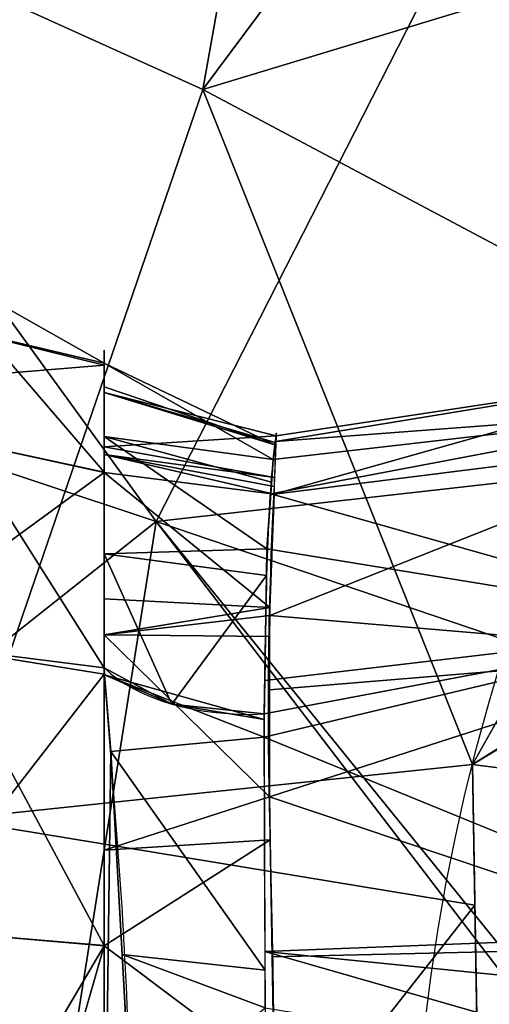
# Model space of a CAD drawing. Header units: millimetres. Extents: x -72 to 72, y -168 to 68.
# Tile 40 of 205: x -39.39 to -31.66, y 4.12 to 20.33. Entities that reach past the tile are written whole.
import ezdxf

# ---------------------------------------------------------------- set-up
doc = ezdxf.new("R2010")
doc.units = ezdxf.units.MM
doc.layers.add('100', color=7, linetype='Continuous', true_color=0xffffff)

msp = doc.modelspace()

# ---------------------------------------------------------------- linework, layer by layer
at = {"layer": '100', "color": 163, "linetype": 'Continuous', "extrusion": (0, 0, -1)}
for centre, radius, start, end in [((0, 0, -94), 68, 283.06797, 256.93203), ((0, 0, -81), 65, 283.06797, 256.93203), ((0, 0, -97), 51.024, 286.7388, 253.2612), ((0, 0, -80.215), 50.45, 286.0923, 253.9077), ((0, 0, -100), 32.941, 283.1966, 256.8034)]:
    msp.add_arc(centre, radius, start, end, dxfattribs=at)
at = {"layer": '100', "color": 163, "linetype": 'Continuous'}
for centre, radius, start, end in [((0, 0, 84), 68, 283.06797, 256.93203), ((0, 0, 81), 53.418, 285.9698, 254.0302), ((0, 0, 97.321), 49.087, 286.8231, 253.1769)]:
    msp.add_arc(centre, radius, start, end, dxfattribs=at)
at = {"layer": '100', "color": 163, "linetype": 'Continuous', "extrusion": (1, 0, 0)}
for start, end in [(130.5167, 49.554), (49.554, 130.5167)]:
    msp.add_arc((0, 0, -38), 14.892, start, end, dxfattribs=at)
at = {"layer": '100', "color": 163, "linetype": 'Continuous', "extrusion": (0.051639, -0.814972, 0.577195)}
msp.add_arc((-34.659, 17.605, -3.294), 3, 207.7726, 268.6443, dxfattribs=at)
at = {"layer": '100', "color": 163, "linetype": 'Continuous'}
for points, knots in [([(-35.362, -8.914, 10.015), (-35.344, -11.211, 8.386), (-35.283, -12.695, 5.799), (-35.161, -13.492, 1.707), (-35.163, -13.544, 0.292), (-35.176, -13.502, -2.482), (-35.172, -13.308, -3.853), (-35.227, -12.078, -7.905), (-35.326, -10.421, -10.338), (-35.277, -6.952, -12.753), (-35.229, -5.644, -13.314), (-35.195, -2.928, -14.089), (-35.189, -1.51, -14.296), (-35.188, 1.294, -14.316), (-35.193, 2.711, -14.128), (-35.223, 5.413, -13.398), (-35.267, 6.724, -12.87), (-35.327, 10.261, -10.52), (-35.228, 11.973, -8.092), (-35.171, 13.263, -4.063), (-35.174, 13.486, -2.659), (-35.163, 13.551, 0.167), (-35.156, 13.504, 1.575), (-35.281, 12.727, 5.754), (-35.345, 11.243, 8.371), (-35.363, 8.902, 10.026)], [0, 0, 0, 0, 0.125, 0.125, 0.1875, 0.1875, 0.25, 0.25, 0.375, 0.375, 0.4375, 0.4375, 0.5, 0.5, 0.5625, 0.5625, 0.625, 0.625, 0.75, 0.75, 0.8125, 0.8125, 0.875, 0.875, 1, 1, 1, 1]), ([(-38, -9.675, 11.321), (-37.904, -8.287, 12.29), (-37.751, -6.681, 12.936), (-37.577, -3.413, 13.846), (-37.528, -1.7, 14.074), (-37.528, 1.692, 14.075), (-37.578, 3.41, 13.847), (-37.751, 6.663, 12.944), (-37.904, 8.274, 12.297), (-38, 9.661, 11.333)], [0, 0, 0, 0, 0.25, 0.25, 0.5, 0.5, 0.75, 0.75, 1, 1, 1, 1]), ([(-35.363, 8.902, 10.026), (-35.374, 7.617, 10.934), (-35.362, 6.146, 11.53), (-35.343, 3.121, 12.39), (-35.335, 1.558, 12.603), (-35.334, -1.582, 12.6), (-35.343, -3.148, 12.383), (-35.361, -6.147, 11.527), (-35.372, -7.634, 10.924), (-35.362, -8.914, 10.015)], [0, 0, 0, 0, 0.25, 0.25, 0.5, 0.5, 0.75, 0.75, 1, 1, 1, 1])]:
    msp.add_open_spline(points, degree=3, knots=knots, dxfattribs=at)
for points in [[(-47.216, 33.832, 81), (-46.5, 35.561, 81), (-38.982, 36.522, 81), (-50.291, 18.008, 81)], [(-33.649, 34.467, 97.321), (-43.643, 22.468, 97.321), (-36.375, 19.185, 99.326)], [(-36.375, 19.185, 99.326), (-28.785, 29.371, 99.326), (-33.649, 34.467, 97.321)], [(-23.492, 23.092, 100), (-28.785, 29.371, 99.326), (-36.375, 19.185, 99.326)], [(-36.375, 19.185, 99.326), (-28.147, 14.811, 100), (-23.492, 23.092, 100)], [(-15.572, 18.32, 100), (-15.584, 18.424, 100), (-23.492, 23.092, 100), (-31.938, 8.07, 100)], [(-37.143, 12.068, 74.637), (-46.902, 15.314, 80.215), (-44.968, 22.871, 80.215)], [(-31.596, 22.956, 74.637), (-37.143, 12.068, 74.637), (-44.968, 22.871, 80.215)], [(-37.143, 12.068, 74.637), (-31.596, 22.956, 74.637), (-23.556, 13.6, 70.558)], [(-40.495, 7.169, 99.326), (-36.375, 19.185, 99.326), (-43.643, 22.468, 97.321)], [(-36.375, 19.185, 99.326), (-40.495, 7.169, 99.326), (-31.938, 8.07, 100)], [(-31.938, 8.07, 100), (-28.147, 14.811, 100), (-36.375, 19.185, 99.326)], [(-31.938, 8.07, 100), (-15.524, 18.177, 100), (-15.572, 18.32, 100)], [(-31.938, 8.07, 100), (-15.425, 18.047, 100), (-15.524, 18.177, 100)], [(-15.289, 17.958, 100), (-15.425, 18.047, 100), (-31.938, 8.07, 100), (-19.454, 6.465, 100)], [(-38, 12.882, -7.444), (-41, 13.529, -7.811), (-41, 16.372, -2.887)], [(-41, 16.372, -2.887), (-38, 14.68, 2.507), (-38, 12.882, -7.444)], [(-41, 16.372, -2.887), (-41, 15.385, 2.713), (-38, 14.68, 2.507)], [(-50.427, 1.534, 80.215), (-46.902, 15.314, 80.215), (-37.143, 12.068, 74.637)], [(-38, 14.643, 2.573), (-41, 15.385, 2.713), (-41, 14.397, 8.312)], [(-41, 15.385, 2.713), (-38, 14.643, 2.573), (-38, 14.68, 2.507)], [(-41, 14.397, 8.312), (-38, 9.661, 11.333), (-38, 14.643, 2.573)], [(-35.188, 13.334, 0.142), (-38, 14.288, 0.337), (-38, 14.68, 2.507)], [(-38, 14.68, 2.507), (-35.219, 13.094, 3.671), (-35.188, 13.334, 0.142)], [(-38, 14.68, 2.507), (-38, 13.471, 4.634), (-35.219, 13.094, 3.671)], [(-27.874, 14.584, -2.92), (-27.936, 13.431, -9.674), (-35.203, 12.519, -6.282)], [(-35.203, 12.519, -6.282), (-35.169, 13.482, -2.039), (-27.874, 14.584, -2.92)], [(-27.753, 13.946, 3.873), (-27.874, 14.584, -2.92), (-35.181, 13.388, -0.661)], [(-35.169, 13.482, -2.039), (-35.181, 13.388, -0.661), (-27.874, 14.584, -2.92)], [(-41, 14.397, 8.312), (-41, 10.042, 11.967), (-38, 9.661, 11.333)], [(-38, 14.193, -0.19), (-38, 14.288, 0.337), (-35.188, 13.334, 0.142)], [(-35.188, 13.334, 0.142), (-35.183, 13.371, -0.403), (-38, 14.193, -0.19)], [(-38, 13.302, -5.121), (-38, 14.193, -0.19), (-35.169, 13.482, -2.039)], [(-38, 14.193, -0.19), (-35.183, 13.371, -0.403), (-35.169, 13.482, -2.039)], [(-27.609, 10.362, 8.741), (-27.753, 13.946, 3.873), (-35.258, 12.526, 5.011)], [(-35.219, 13.094, 3.671), (-35.258, 12.526, 5.011), (-27.753, 13.946, 3.873)], [(-35.181, 13.388, -0.661), (-35.219, 13.094, 3.671), (-27.753, 13.946, 3.873)], [(-41, 13.529, -7.811), (-38, 12.882, -7.444), (-38, 12.875, -7.485)], [(-41, 10.686, -12.735), (-41, 13.529, -7.811), (-38, 12.875, -7.485)], [(-35.169, 13.482, -2.039), (-35.194, 12.796, -5.062), (-38, 13.302, -5.121)], [(-38, 13.471, 4.634), (-38, 11.536, 8.037), (-35.319, 11.622, 7.144)], [(-38, 13.471, 4.634), (-35.245, 12.719, 4.556), (-35.219, 13.094, 3.671)], [(-35.319, 11.622, 7.144), (-35.245, 12.719, 4.556), (-38, 13.471, 4.634)], [(-23.556, 13.6, 70.558), (-26.52, 8.466, 70.931), (-37.143, 12.068, 74.637)], [(-38, 13.176, -5.816), (-38, 13.302, -5.121), (-35.194, 12.796, -5.062)], [(-35.274, 10.521, -9.699), (-27.936, 13.431, -9.674), (-27.95, 9.901, -14.774)], [(-35.274, 10.521, -9.699), (-35.203, 12.519, -6.282), (-27.936, 13.431, -9.674)], [(-38, 13.176, -5.816), (-35.199, 12.647, -5.72), (-35.203, 12.519, -6.282)], [(-38, 12.875, -7.485), (-38, 13.176, -5.816), (-35.203, 12.519, -6.282)], [(-35.194, 12.796, -5.062), (-35.199, 12.647, -5.72), (-38, 13.176, -5.816)], [(-41, 10.686, -12.735), (-38, 12.875, -7.485), (-38, 5.092, -13.992)], [(-35.27, 10.655, -9.469), (-38, 10.8, -9.219), (-38, 12.875, -7.485)], [(-38, 12.875, -7.485), (-35.203, 12.519, -6.282), (-35.27, 10.655, -9.469)], [(-35.258, 12.526, 5.011), (-35.319, 11.622, 7.144), (-27.609, 10.362, 8.741)], [(-37.143, 12.068, 74.637), (-39.054, 0, 74.637), (-50.427, 1.534, 80.215)], [(-39.054, 0, 74.637), (-37.143, 12.068, 74.637), (-29.897, 2.594, 71.379)], [(-37.143, 12.068, 74.637), (-26.52, 8.466, 70.931), (-29.725, 2.914, 71.335)], [(-29.725, 2.914, 71.335), (-29.897, 2.594, 71.379), (-37.143, 12.068, 74.637)], [(-38, 11.536, 8.037), (-35.326, 11.184, 7.607), (-35.319, 11.622, 7.144)], [(-35.326, 11.184, 7.607), (-38, 11.536, 8.037), (-36.886, 9.065, 10.393)], [(-38, 11.536, 8.037), (-38, 9.661, 11.333), (-36.886, 9.065, 10.393)], [(-35.319, 11.622, 7.144), (-35.354, 9.451, 9.444), (-27.609, 10.362, 8.741)], [(-36.886, 9.065, 10.393), (-35.363, 8.902, 10.026), (-35.326, 11.184, 7.607)], [(-38, 10.204, -9.718), (-38, 10.8, -9.219), (-35.27, 10.655, -9.469)], [(-38, 5.092, -13.992), (-41, 5.343, -14.68), (-41, 10.686, -12.735)], [(-35.27, 10.655, -9.469), (-35.274, 10.521, -9.699), (-38, 10.204, -9.718)], [(-35.274, 10.521, -9.699), (-35.275, 10.175, -10.003), (-38, 10.204, -9.718)], [(-27.95, 9.901, -14.774), (-35.276, 9.301, -10.77), (-35.274, 10.521, -9.699)], [(-27.487, 5.3, 10.342), (-27.609, 10.362, 8.741), (-35.366, 8.519, 10.282)], [(-35.363, 8.902, 10.026), (-35.366, 8.519, 10.282), (-27.609, 10.362, 8.741)], [(-27.609, 10.362, 8.741), (-35.354, 9.451, 9.444), (-35.363, 8.902, 10.026)], [(-38, 10.204, -9.718), (-35.275, 10.175, -10.003), (-35.279, 7.536, -12.32)], [(-35.279, 7.536, -12.32), (-38, 6.658, -12.682), (-38, 10.204, -9.718)], [(-38, 9.559, 11.371), (-41, 10.042, 11.967), (-41, 5.686, 15.622)], [(-41, 10.042, 11.967), (-38, 9.559, 11.371), (-38, 9.661, 11.333)], [(-35.279, 7.536, -12.32), (-27.95, 9.901, -14.774), (-27.941, 5.074, -17.005)], [(-35.279, 7.536, -12.32), (-35.276, 9.301, -10.77), (-27.95, 9.901, -14.774)], [(-36.886, 9.065, 10.393), (-38, 9.661, 11.333), (-37.991, 9.548, 11.4)], [(-37.89, 8.284, 12.146), (-38, 9.661, 11.333), (-38, -0.009, 14.892)], [(-38, -0.001, 14.889), (-38, 9.559, 11.371), (-41, 5.686, 15.622)], [(-36.886, 9.065, 10.393), (-37.991, 9.548, 11.4), (-35.364, 8.811, 10.087)], [(-35.366, 8.519, 10.282), (-37.991, 9.548, 11.4), (-37.89, 8.284, 12.146)], [(-35.366, 8.519, 10.282), (-35.364, 8.811, 10.087), (-37.991, 9.548, 11.4)], [(-35.364, 8.811, 10.087), (-35.363, 8.902, 10.026), (-36.886, 9.065, 10.393)], [(-35.351, 4.682, 11.857), (-35.366, 8.519, 10.282), (-37.89, 8.284, 12.146)], [(-35.366, 8.519, 10.282), (-35.352, 4.993, 11.73), (-27.487, 5.3, 10.342)], [(-38, -0.009, 14.892), (-37.556, 2.272, 13.939), (-37.89, 8.284, 12.146)], [(-37.89, 8.284, 12.146), (-37.704, 4.943, 13.143), (-35.351, 4.682, 11.857)], [(-40.495, 7.169, 99.326), (-31.898, 5.752, 100), (-31.938, 8.07, 100)], [(-31.938, 8.07, 100), (-31.642, -9.161, 100), (-19.402, -6.62, 100), (-19.454, 6.465, 100)], [(-35.279, 7.536, -12.32), (-35.267, 6.827, -12.575), (-38, 6.658, -12.682)], [(-27.941, 5.074, -17.005), (-35.234, 4.905, -13.267), (-35.279, 7.536, -12.32)], [(-31.898, 5.752, 100), (-40.495, 7.169, 99.326), (-40.751, -5.531, 99.326)], [(-35.267, 6.827, -12.575), (-35.201, 2.985, -13.958), (-38, 5.085, -13.997)], [(-38, 5.085, -13.997), (-38, 6.658, -12.682), (-35.267, 6.827, -12.575)], [(-41, 5.686, 15.622), (-41, 0, 15.622), (-38, -0.001, 14.889)], [(-40.751, -5.531, 99.326), (-31.723, -4.415, 100), (-31.898, 5.752, 100)], [(-41, 5.343, -14.68), (-38, 5.092, -13.992), (-38, 5.085, -13.997)], [(-38, 5.085, -13.997), (-41, 0, -16.624), (-41, 5.343, -14.68)], [(-27.486, 4.202, 10.448), (-27.487, 5.3, 10.342), (-35.352, 4.993, 11.73)], [(-41, -5.343, -14.68), (-38, 5.085, -13.997), (-38, -5.068, -14.004)], [(-38, 5.085, -13.997), (-41, -5.343, -14.68), (-41, 0, -16.624)], [(-35.201, 2.985, -13.958), (-38, 3.078, -13.999), (-38, 5.085, -13.997)], [(-35.196, 2.661, -14.075), (-35.234, 4.905, -13.267), (-27.941, 5.074, -17.005)], [(-35.196, 2.661, -14.075), (-27.941, 5.074, -17.005), (-27.933, 0, -17.574)], [(-35.349, 4.063, 12.111), (-37.704, 4.943, 13.143), (-37.556, 2.272, 13.939)], [(-35.349, 4.063, 12.111), (-35.351, 4.682, 11.857), (-37.704, 4.943, 13.143)], [(-35.352, 4.993, 11.73), (-27.894, 2.853, 10.798), (-27.486, 4.202, 10.448)], [(-27.894, 2.853, 10.798), (-35.352, 4.993, 11.73), (-35.349, 4.063, 12.111)]]:
    msp.add_3dface(points, dxfattribs=at)

doc.saveas('drawing.dxf')
